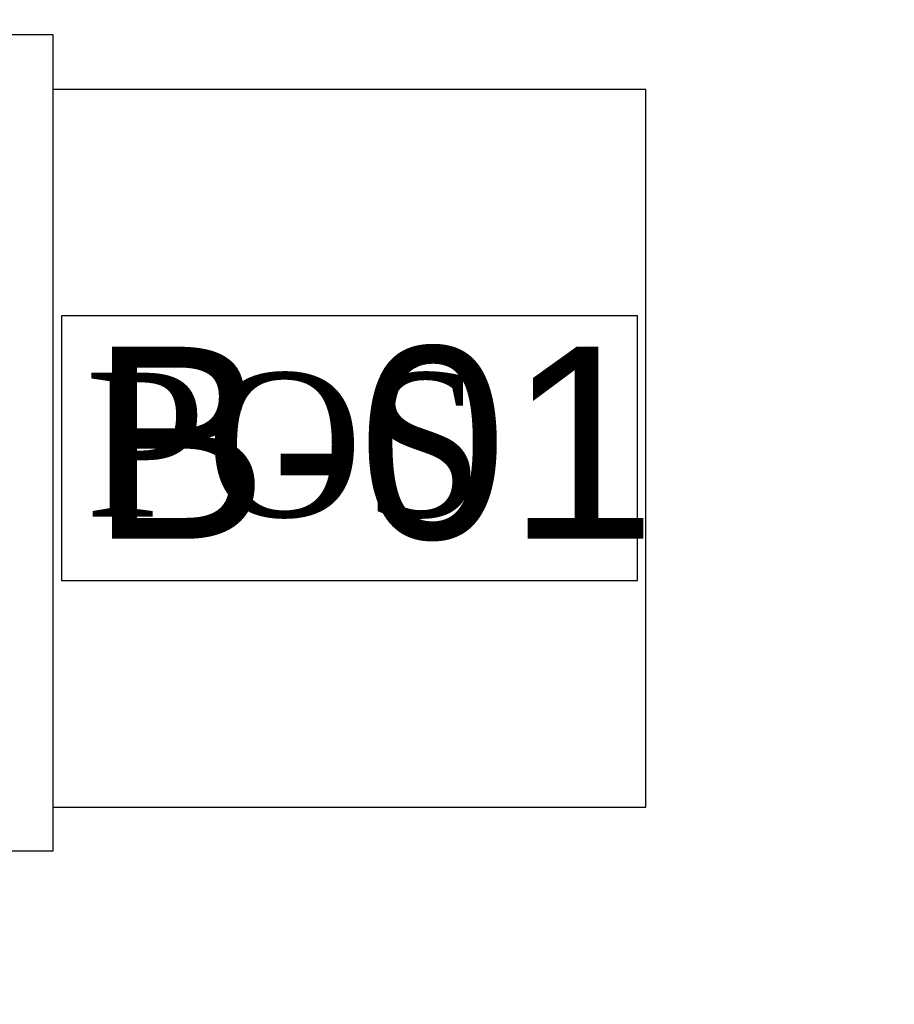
# Model space of a CAD drawing. Header units: millimetres. Extents: x 2950152 to 2989892, y -490837 to -470506.
# Tile 9 of 57: x 2971605 to 2971878, y -485302 to -484994. Entities that reach past the tile are written whole.
import ezdxf

# ---------------------------------------------------------------- set-up
doc = ezdxf.new("R2010")
doc.units = ezdxf.units.MM
doc.header["$LTSCALE"] = 1000
doc.header["$MEASUREMENT"] = 0
doc.layers.get('0').update_dxf_attribs({"linetype": 'CONTINUOUS'})
doc.layers.add('Equip No.', color=1, linetype='CONTINUOUS', lineweight=15)
doc.layers.add('Equipment', color=5, linetype='CONTINUOUS')
doc.layers.add('Equipment Name', color=7, linetype='CONTINUOUS')
doc.styles.add('Arial', font='arial.ttf')
doc.styles.get("Standard").update_dxf_attribs({"font": 'arial.ttf'})
doc.styles.add('style12', font='BOOKOSI.TTF')
doc.dimstyles.new('TFS-Dim', dxfattribs={"dimtxt": 75, "dimasz": 20, "dimexe": 25, "dimexo": 25, "dimgap": 5, "dimtad": 0, "dimdec": 0, "dimzin": 0, "dimdsep": 46, "dimtxsty": 'Standard', "dimcen": 0.09, "dimclrd": 8, "dimclre": 8, "dimadec": 0, "dimazin": 0, "dimtfac": 1, "dimtdec": 0, "dimtofl": 0, "dimtmove": 0, "dimatfit": 3, "dimldrblk": 'DOT', "dimfxl": 0, "dimtolj": 1, "dimtzin": 0, "dimlwd": -1, "dimlwe": -1, "dimarcsym": 0})

# ---------------------------------------------------------------- blocks, each defined once
blk = doc.blocks.new('A$C80eb0365')
at = {"layer": 'Equipment'}
for p, q in [((270.57, 221.24), (114.17, 221.24)), ((114.17, 221.24), (114.17, 91.95)), ((270.57, 91.95), (270.57, 221.24)), ((102.29, 91.95), (102.29, 68.58)), ((114.17, 91.95), (102.29, 91.95)), ((270.57, 91.95), (114.17, 91.95)), ((280.11, 91.95), (270.57, 91.95)), ((280.11, 80.83), (280.11, 91.95))]:
    blk.add_line(p, q, dxfattribs=at)
blk = doc.blocks.new('_Dot')
at = {"color": 0, "linetype": 'ByBlock', "lineweight": -2}
blk.add_line((-0.5, 0), (-1, 0), dxfattribs=at)
at = {"color": 0, "linetype": 'ByBlock', "const_width": 0.5}
blk.add_lwpolyline([(-0.25, 0, 1), (0.25, 0, 1)], format="xyb", close=True, dxfattribs=at)

msp = doc.modelspace()

# ---------------------------------------------------------------- linework, layer by layer
at = {"lineweight": -2}
msp.add_circle((2970013.77, -481719.25), 9117.57, dxfattribs=at)
at = {"layer": 'Equip No.', "lineweight": -2}
msp.add_lwpolyline([(2971617.6, -485169.41), (2971797.71, -485169.41), (2971797.71, -485086.7), (2971617.6, -485086.7)], close=True, dxfattribs=at)

# ---------------------------------------------------------------- block references
at = {"layer": 'Equipment', "xscale": 1.433887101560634, "yscale": 1.433887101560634, "zscale": 1.433887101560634, "rotation": 270.0000000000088}
msp.add_blockref('A$C80eb0365', (2971483.11, -484852.22), dxfattribs=at)

# ---------------------------------------------------------------- texts
at = {"layer": 'Equip No.', "color": 7, "insert": (2971626.55, -485096.33, 1117.39), "char_height": 60, "attachment_point": 1, "style": 'Arial'}
msp.add_mtext_dynamic_manual_height_columns('B-01', width=739.3572, gutter_width=15, heights=[46.53], dxfattribs=at)
at = {"layer": 'Equipment Name', "color": 0, "insert": (2971624.97, -485104.46), "char_height": 45, "attachment_point": 1, "style": 'style12'}
msp.add_mtext_dynamic_manual_height_columns('POS ', width=676.3693, gutter_width=12.5, heights=[0], dxfattribs=at)

# ---------------------------------------------------------------- leaders
at = {"layer": 'Equipment Name', "lineweight": -2}
msp.add_leader([(2971781.37, -485588.71, -0.49), (2972129.43, -485178.71, -0.49)], dimstyle='TFS-Dim', override={"dimgap": 5, "dimtad": 0, "dimfxl": 1.25, "dimfxlon": 1, "dimtfill": 1, "dimarcsym": 1}, dxfattribs=at)

doc.saveas('drawing.dxf')
